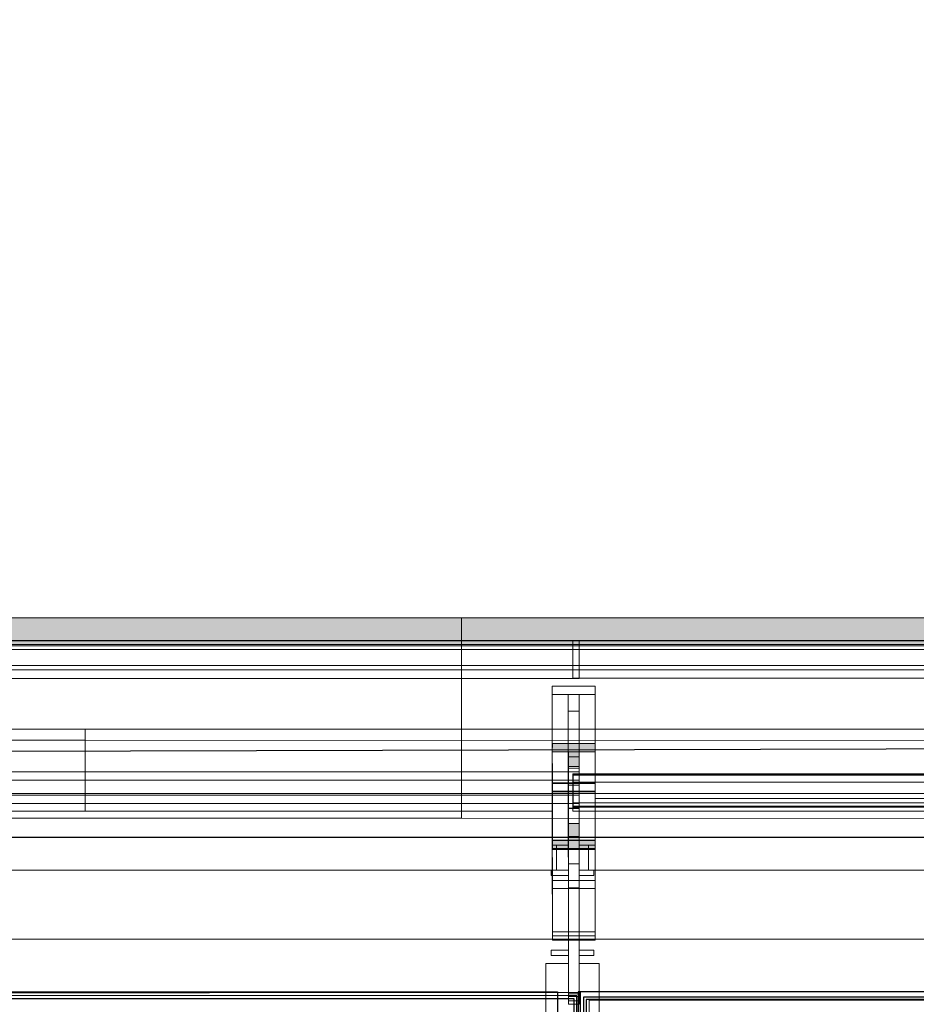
# Model space of a CAD drawing. Header units: millimetres. Extents: x 2001279 to 2569134, y 699790 to 1241062.
# Tile 16 of 38: x 2316244 to 2317922, y 1040912 to 1042755. Entities that reach past the tile are written whole.
import ezdxf

# ---------------------------------------------------------------- set-up
doc = ezdxf.new("R2010")
doc.units = ezdxf.units.MM
doc.header["$MEASUREMENT"] = 0
doc.layers.add('_grå hatch fotavtrykk', color=7, linetype='Continuous')
for name, color, linetype, lineweight in [('A223', 8, 'Continuous', 5), ('A2312', 1, 'Continuous', 5), ('A254', 6, 'Continuous', 5), ('A852-TYNN', 7, 'Continuous', 9), ('TRD18_A7_Ritazza_Utv sitteareal_3_171018_A-GLAZ', 6, 'Continuous', 5), ('TRD18_A7_Ritazza_Utv sitteareal_3_171018_A222 søyle', 7, 'Continuous', 5), ('TRD18_A7_Ritazza_Utv sitteareal_3_171018_A233 vindu dør', 7, 'Continuous', 5), ('TRD18_A7_Ritazza_Utv sitteareal_3_171018_A241 innervegg', 7, 'Continuous', 5), ('TRD18_A7_Ritazza_Utv sitteareal_3_171018_A281 trapper', 7, 'Continuous', 5), ('TRD18_A7_Ritazza_Utv sitteareal_3_171018_S-BEAM', 4, 'Continuous', 5), ('va006-h02-a-200-1-0001_A-FLOR-OTLN', 6, 'Continuous', 5), ('va006-h02-a-200-1-0001_A-WALL', 2, 'Continuous', 5), ('va006-h02-a-200-1-0001_S-BEAM', 4, 'Continuous', 5)]:
    doc.layers.add(name, color=color, linetype=linetype, lineweight=lineweight)
doc.layers.add('A862-B-RLin', color=1, linetype='Continuous', plot=False)
doc.layers.add('A862-N-RLin', color=1, linetype='Continuous', plot=False)

# ---------------------------------------------------------------- blocks, each defined once
blk = doc.blocks.new('ENVA-A-006-2etg-polygoner_dwg_V_TA Stål Facad_-200-D-0014-18746571-H02 Hovedetasje Arbeid Saleh')
at = {"layer": 'va006-h02-a-200-1-0001_S-BEAM', "color": 2}
for p, q in [((317222.9, 341218.4), (319838.1, 341228.4)), ((317223.2, 341164.4), (319838.4, 341174.3)), ((319838.5, 341158.8), (317223.3, 341148.8))]:
    blk.add_line(p, q, dxfattribs=at)
blk = doc.blocks.new('ENVA-A-006-2etg-polygoner_dwg_V_TA Avgang Stå_-200-D-00130-18746579-H02 Hovedetasje Arbeid Saleh')
at = {"layer": 'va006-h02-a-200-1-0001_S-BEAM'}
h = blk.add_hatch(color=47, dxfattribs=at)
h.paths.add_polyline_path([(317142.7, 341259.8), (317222.7, 341260.1), (317222.7, 341275.6), (317142.7, 341275.3)], flags=0)
h.paths.add_polyline_path([(317143.6, 341078.6), (317143.4, 341094.1), (317223.4, 341094.4), (317223.4, 341078.9)], flags=0)
h = blk.add_hatch(color=47, dxfattribs=at)
h.paths.add_polyline_path([(317172.9, 341228.8), (317192.9, 341228.9), (317192.7, 341260), (317172.7, 341259.9)], flags=0)
h.paths.add_polyline_path([(317173.4, 341094.3), (317173.3, 341125.3), (317193.3, 341125.4), (317193.4, 341094.3)], flags=0)
at = {"layer": 'va006-h02-a-200-1-0001_S-BEAM', "color": 2}
for p, q in [((317143.5, 341094.1), (317142.7, 341259.8)), ((317222.7, 341260.1), (317223.6, 341077.3)), ((314517.9, 341211.9), (317142.9, 341222)), ((317173, 341199.4), (317172.9, 341228.8)), ((317192.9, 341228.9), (317193, 341199.5)), ((314518.1, 341168.5), (317143.1, 341178.5)), ((317143.2, 341163), (314518.2, 341153)), ((317193.2, 341152.4), (317193.2, 341164.2)), ((317193.3, 341138.3), (317193.4, 341103.2)), ((317174.7, 340793.8), (317174.2, 340907.4)), ((317194.2, 340907.5), (317194.6, 340806.7)), ((317224.2, 340907.6), (317224.2, 340923.2))]:
    blk.add_line(p, q, dxfattribs=at)
at = {"layer": 'va006-h02-a-200-1-0001_S-BEAM', "color": 130, "lineweight": 9, "flags": 128}
for points in [[(317142.7, 341275.3), (317142.7, 341259.8), (317222.7, 341260.1), (317222.7, 341275.6)], [(317172.7, 341259.9), (317172.9, 341228.8), (317192.9, 341228.9), (317192.7, 341260)], [(317173.3, 341125.3), (317173.4, 341094.3), (317193.4, 341094.3), (317193.3, 341125.4)], [(317143.4, 341094.1), (317143.4, 341078.6), (317223.4, 341078.9), (317223.4, 341094.4)]]:
    blk.add_lwpolyline(points, close=True, dxfattribs=at)
at = {"layer": 'va006-h02-a-200-1-0001_S-BEAM', "color": 2, "flags": 128}
blk.add_lwpolyline([(317223.4, 341078.9), (317224.2, 340907.6), (317144.2, 340907.3), (317143.4, 341078.6)], dxfattribs=at)
at = {"layer": 'va006-h02-a-200-1-0001_S-BEAM', "color": 2}
for centre, start_param, end_param in [((317173.2, 341151.1), 4.188681, 6.021277), ((317193.2, 341151.2), 4.188681, 6.021277), ((317193.4, 341104.1), 1.570688, 1.768283), ((317193.6, 341054.9), 5.759478, 6.021277)]:
    blk.add_ellipse(centre, major_axis=(-0.2, 50), ratio=0.000226, start_param=start_param, end_param=end_param, dxfattribs=at)
blk = doc.blocks.new('ENVA-A-006-2etg-polygoner_dwg_System Panel - Glazed-generic-V32-ENVA-A-TA-E2-200-D-011-18748604-H02 Hovedetasje Arbeid Saleh')
at = {"layer": 'TRD18_A7_Ritazza_Utv sitteareal_3_171018_A-GLAZ', "flags": 128}
for points in [[(314468.6, 341263.1), (316268.6, 341269.9), (316268.5, 341290.6), (314468.5, 341283.8), (314468.6, 341263.1), (314468.9, 341182.2)], [(314518.3, 341130.6), (316269.1, 341137.2), (316268.6, 341269.9)]]:
    blk.add_lwpolyline(points, dxfattribs=at)
blk = doc.blocks.new('ENVA-A-006-2etg-polygoner_dwg_System Panel - Glazed-generic-V33-ENVA-A-TA-E2-200-D-011-18748605-H02 Hovedetasje Arbeid Saleh')
at = {"layer": 'TRD18_A7_Ritazza_Utv sitteareal_3_171018_A-GLAZ', "flags": 128}
for points in [[(316268.6, 341269.9), (318068.6, 341276.6), (318068.5, 341297.3), (316268.5, 341290.6), (316268.6, 341269.9), (316269.1, 341137.2), (317143.3, 341140.4)], [(317223.3, 341140.7), (318069.1, 341143.9), (318069.1, 341152)]]:
    blk.add_lwpolyline(points, dxfattribs=at)
blk = doc.blocks.new('ENVA-A-006-2etg-polygoner_dwg_V_TA Stål Facade Columns Type 2 - V_TA Stål Facade Columns-2112254-ENVA-A-TA-E2-200-D-011-18748677-H02 Hovedetasje Arbeid Saleh')
at = {"layer": 'TRD18_A7_Ritazza_Utv sitteareal_3_171018_S-BEAM'}
for p, q in [((317223.2, 341164.4), (319838.4, 341174.3)), ((319838.5, 341158.8), (317223.3, 341148.8))]:
    blk.add_line(p, q, dxfattribs=at)
blk = doc.blocks.new('ENVA-A-006-2etg-polygoner_dwg_V_TA Avgang Stål Facade Columns Type 4 - V_TA Avgang Stål Facade Columns-2104275-ENVA-A-TA-E2-200-D-011-18748684-H02 Hovedetasje Arbeid Saleh')
at = {"layer": 'TRD18_A7_Ritazza_Utv sitteareal_3_171018_S-BEAM'}
for p, q in [((317173.4, 341103.1), (317173.2, 341145.7)), ((317193.2, 341145.8), (317193.4, 341103.2)), ((317224.2, 340907.6), (317224.2, 340923.2)), ((317194.7, 340793.9), (317194.8, 340787.6))]:
    blk.add_line(p, q, dxfattribs=at)
at = {"layer": 'TRD18_A7_Ritazza_Utv sitteareal_3_171018_S-BEAM', "color": 130, "lineweight": 9, "flags": 128}
for points in [[(317143.1, 341192.2), (317143.1, 341176.7), (317223.1, 341177), (317223.1, 341192.5)], [(317173.1, 341176.8), (317173.2, 341145.7), (317193.2, 341145.8), (317193.1, 341176.9)], [(317173.6, 341042.2), (317173.8, 341011.2), (317193.8, 341011.2), (317193.6, 341042.3)], [(317143.8, 341011), (317143.8, 340995.5), (317223.8, 340995.8), (317223.8, 341011.3)]]:
    blk.add_lwpolyline(points, close=True, dxfattribs=at)
at = {"layer": 'TRD18_A7_Ritazza_Utv sitteareal_3_171018_S-BEAM', "flags": 128}
for points in [[(317173.6, 341077.1), (317143.6, 341077), (317143.1, 341176.7)], [(317223.1, 341177), (317223.6, 341077.3), (317193.6, 341077.2)], [(317223.8, 340995.8), (317224.2, 340907.6), (317144.2, 340907.3), (317143.8, 340995.5)], [(317174.8, 340787.6), (317174.7, 340793.8), (317174.2, 340907.4)], [(317174.7, 340793.8), (317194.7, 340793.9), (317194.2, 340907.5)]]:
    blk.add_lwpolyline(points, dxfattribs=at)
at = {"layer": 'TRD18_A7_Ritazza_Utv sitteareal_3_171018_S-BEAM'}
for centre, start_param in [((317173.6, 341054.8), 4.457356), ((317193.6, 341054.9), 4.457331)]:
    blk.add_ellipse(centre, major_axis=(-0.2, 50), ratio=0.000226, start_param=start_param, end_param=6.021277, dxfattribs=at)
blk = doc.blocks.new('System Panel - Glazed-generic-8520204-H02 Hovedetasje Arbeid Saleh')
at = {"layer": 'A2312'}
for p, q in [((2320807.3, 1032546), (2320807.3, 1032832.4)), ((2320807.3, 1032832.4), (2321706.9, 1032832.4)), ((2320807.3, 1032832.4), (2320807.3, 1032786.1)), ((2321706.9, 1032832.4), (2321706.9, 1032546)), ((2321706.9, 1032832.4), (2321706.9, 1032786.1)), ((2321706.9, 1032786.1), (2320807.3, 1032786.1)), ((2320807.3, 1032786.1), (2320807.3, 1032499.7)), ((2321706.9, 1032499.7), (2321706.9, 1032786.1)), ((2321706.9, 1032546), (2320807.3, 1032546)), ((2320807.3, 1032499.7), (2320807.3, 1032546)), ((2321706.9, 1032546), (2321706.9, 1032499.7)), ((2320807.3, 1032499.7), (2321706.9, 1032499.7))]:
    blk.add_line(p, q, dxfattribs=at)
blk = doc.blocks.new('System Panel - Glazed-generic-8520219-H02 Hovedetasje Arbeid Saleh')
at = {"layer": 'A2312'}
blk.add_hatch(color=256, dxfattribs=at).paths.add_polyline_path([(2320807.3, 1032825.3), (2320807.3, 1032875.1), (2321706.9, 1032875.1), (2321706.9, 1032825.3)], flags=0)
at = {"layer": 'A2312', "lineweight": 9}
for p, q in [((2321706.9, 1032875.1), (2320807.3, 1032875.1)), ((2320807.3, 1032875.1), (2320807.3, 1032825.3)), ((2321706.9, 1032825.3), (2321706.9, 1032875.1)), ((2320807.3, 1032825.3), (2321706.9, 1032825.3))]:
    blk.add_line(p, q, dxfattribs=at)
at = {"layer": 'A2312'}
for p, q in [((2321706.9, 1032832.4), (2320807.3, 1032832.4)), ((2320807.3, 1032825.3), (2320807.3, 1032786.1)), ((2321706.9, 1032786.1), (2321706.9, 1032825.3)), ((2320807.3, 1032786.1), (2321706.9, 1032786.1))]:
    blk.add_line(p, q, dxfattribs=at)
blk = doc.blocks.new('V_TA Stål Facade Columns Type 2 - V_TA Stål Facade Columns-2112254-H02 Hovedetasje Arbeid Saleh')
at = {"layer": 'A223'}
for p, q in [((2321015.2, 1032832), (2323722.2, 1032832.1)), ((2321015.2, 1032777.9), (2321015.2, 1032832)), ((2321015.2, 1032832), (2321015.2, 1032816)), ((2321015.2, 1032816), (2323722.2, 1032816.2)), ((2321015.2, 1032816), (2321015.2, 1032761.9)), ((2321015.2, 1032777.9), (2323722.2, 1032778.1)), ((2321015.2, 1032761.9), (2321015.2, 1032777.9)), ((2323722.2, 1032762.1), (2321015.2, 1032761.9)), ((2321015.4, 1032582.7), (2323722.4, 1032582.9)), ((2321015.4, 1032528.6), (2321015.4, 1032582.7)), ((2321015.4, 1032582.7), (2321015.4, 1032567.2)), ((2321015.4, 1032582.2), (2323722.5, 1032582.4)), ((2321015.4, 1032581.7), (2321015.4, 1032582.2)), ((2321015.4, 1032582.2), (2321015.4, 1032522.2)), ((2321015.4, 1032581.7), (2323722.5, 1032581.8)), ((2321015.4, 1032521.7), (2321015.4, 1032581.7)), ((2321015.4, 1032567.2), (2323722.5, 1032567.3)), ((2321015.4, 1032567.2), (2321015.4, 1032513.1)), ((2321015.6, 1032581.6), (2323722.7, 1032581.7)), ((2321015.6, 1032581), (2321015.6, 1032581.6)), ((2321015.6, 1032581.6), (2321015.6, 1032521.6)), ((2321015.6, 1032581), (2323722.7, 1032581.2)), ((2321015.6, 1032521), (2321015.6, 1032581)), ((2321015.8, 1032581.5), (2323722.8, 1032581.6)), ((2321015.8, 1032581), (2321015.8, 1032581.5)), ((2321015.8, 1032581.5), (2321015.8, 1032521.5)), ((2321015.8, 1032581), (2323722.8, 1032581.1)), ((2321015.8, 1032521), (2321015.8, 1032581)), ((2321016, 1032581.4), (2323723, 1032581.6)), ((2321016, 1032580.9), (2321016, 1032581.4)), ((2321016, 1032581.4), (2321016, 1032521.4)), ((2321016, 1032580.9), (2323723, 1032581)), ((2321016, 1032520.9), (2321016, 1032580.9)), ((2321016.1, 1032580.8), (2321016.2, 1032581.3)), ((2321016.1, 1032580.8), (2323723.2, 1032580.9)), ((2321016.2, 1032520.8), (2321016.1, 1032580.8)), ((2321016.2, 1032581.3), (2323723.2, 1032581.5)), ((2321016.2, 1032581.3), (2321016.2, 1032521.3)), ((2321016.3, 1032581.2), (2323723.4, 1032581.4)), ((2321016.3, 1032580.7), (2321016.3, 1032581.2)), ((2321016.3, 1032581.2), (2321016.3, 1032521.2)), ((2321016.3, 1032580.7), (2323723.4, 1032580.9)), ((2321016.3, 1032520.7), (2321016.3, 1032580.7)), ((2321015.4, 1032528.6), (2323722.4, 1032528.8)), ((2321015.4, 1032513.1), (2321015.4, 1032528.6)), ((2323722.5, 1032522.4), (2321015.4, 1032522.2)), ((2321015.4, 1032522.2), (2321015.4, 1032521.7)), ((2321015.4, 1032521.7), (2323722.5, 1032521.8)), ((2323722.5, 1032513.2), (2321015.4, 1032513.1)), ((2323722.7, 1032521.7), (2321015.6, 1032521.6)), ((2321015.6, 1032521.6), (2321015.6, 1032521)), ((2321015.6, 1032521), (2323722.7, 1032521.2)), ((2323722.9, 1032521.6), (2321015.8, 1032521.5)), ((2321015.8, 1032521.5), (2321015.8, 1032521)), ((2321015.8, 1032521), (2323722.8, 1032521.1)), ((2323723, 1032521.6), (2321016, 1032521.4)), ((2321016, 1032521.4), (2321016, 1032520.9)), ((2321016, 1032520.9), (2323723, 1032521)), ((2323723.2, 1032521.5), (2321016.2, 1032521.3)), ((2321016.2, 1032521.3), (2321016.2, 1032520.8)), ((2321016.2, 1032520.8), (2323723.2, 1032520.9)), ((2323723.4, 1032521.4), (2321016.3, 1032521.2)), ((2321016.3, 1032521.2), (2321016.3, 1032520.7)), ((2321016.3, 1032520.7), (2323723.4, 1032520.9))]:
    blk.add_line(p, q, dxfattribs=at)
blk = doc.blocks.new('V_TA Avgang Stål Facade Columns Type 4 - V_TA Avgang Stål Facade Columns-2104275-H02 Hovedetasje Arbeid Saleh')
at = {"layer": 'A223'}
for p, q in [((2318306.2, 1032831.6), (2321027, 1032831.8)), ((2321027, 1032815.8), (2321027, 1032831.8)), ((2321027, 1032831.8), (2321027, 1032777.7)), ((2318306.2, 1032815.6), (2321027, 1032815.8)), ((2321027, 1032761.7), (2321027, 1032815.8)), ((2318306.2, 1032777.5), (2321027, 1032777.7)), ((2321027, 1032777.7), (2321027, 1032761.7)), ((2321027, 1032761.7), (2318306.2, 1032761.6)), ((2320977, 1032747.1), (2320977.2, 1032458.1)), ((2320977.2, 1032441.5), (2320977, 1032731.6)), ((2321007, 1032731.6), (2321007.2, 1032441.5)), ((2321027.2, 1032441.5), (2321027, 1032731.6)), ((2321057.2, 1032458.1), (2321057, 1032747.1)), ((2321057, 1032731.6), (2321057.2, 1032441.5)), ((2321007, 1032660.2), (2321007, 1032700.5)), ((2321027, 1032700.5), (2321027, 1032660.2)), ((2321027.1, 1032614.8), (2321007.1, 1032614.8)), ((2321007.1, 1032563.9), (2321007.1, 1032613.1)), ((2321027.1, 1032613.1), (2321027.1, 1032563.9)), ((2318306.4, 1032586.4), (2321027.2, 1032586.5)), ((2321007, 1032597), (2321007, 1032563.6)), ((2321027, 1032563.6), (2321027, 1032597)), ((2321027.2, 1032571), (2321027.2, 1032586.5)), ((2321027.2, 1032586.5), (2321027.2, 1032543.1)), ((2318306.5, 1032570.8), (2321027.2, 1032571)), ((2320977, 1032565.9), (2320977.2, 1032287.5)), ((2321007.2, 1032287.5), (2321007, 1032565.9)), ((2321027, 1032565.9), (2321027.2, 1032287.5)), ((2321027.2, 1032527.6), (2321027.2, 1032571)), ((2321057.2, 1032287.5), (2321057, 1032565.9)), ((2320977.2, 1032271.9), (2320977, 1032550.4)), ((2321007, 1032561.9), (2321027, 1032561.9)), ((2321057, 1032550.4), (2321057.2, 1032271.9)), ((2318306.4, 1032542.9), (2321027.2, 1032543.1)), ((2321027.2, 1032527.6), (2318306.5, 1032527.4)), ((2321027.2, 1032543.1), (2321027.2, 1032527.6)), ((2321027.1, 1032518.5), (2321007.1, 1032518.5)), ((2321007.2, 1032467.6), (2321007.1, 1032516.8)), ((2321007.1, 1032516.5), (2321007.1, 1032467.3)), ((2321027.1, 1032516.8), (2321027.2, 1032467.6)), ((2321027.1, 1032467.3), (2321027.1, 1032516.5)), ((2320977.2, 1032458.1), (2320977.4, 1032458)), ((2320977.2, 1032458.1), (2321057.2, 1032458.1)), ((2320977.4, 1032458), (2320977.4, 1032441.5)), ((2320977.4, 1032458), (2321057.4, 1032458)), ((2321007.1, 1032465.6), (2321027.1, 1032465.6)), ((2321057.4, 1032458), (2321057.2, 1032458.1)), ((2321057.4, 1032441.5), (2321057.4, 1032458)), ((2320977.4, 1032441.5), (2320977.2, 1032441.5)), ((2321057.2, 1032441.5), (2320977.2, 1032441.5)), ((2320977.4, 1032441.5), (2321057.4, 1032441.5)), ((2321007.2, 1032441.5), (2321007.4, 1032441.5)), ((2321007.2, 1032441.5), (2321027.2, 1032441.5)), ((2321007.4, 1032441.5), (2321007.4, 1032152)), ((2321007.4, 1032441.5), (2321027.4, 1032441.5)), ((2321027.4, 1032441.5), (2321027.2, 1032441.5)), ((2321027.4, 1032152), (2321027.4, 1032441.5)), ((2321057.2, 1032441.5), (2321057.4, 1032441.5)), ((2321007.1, 1032420.2), (2321007.2, 1032371)), ((2321027.2, 1032371), (2321027.1, 1032420.2)), ((2321007.2, 1032369.3), (2321027.2, 1032369.3)), ((2320977.2, 1032287.5), (2320977.2, 1032271.9)), ((2320977.2, 1032287.5), (2321057.2, 1032287.5)), ((2320977.2, 1032271.9), (2321057.2, 1032271.9)), ((2321007.2, 1032158.3), (2321007.2, 1032287.5)), ((2321007.2, 1032287.5), (2321027.2, 1032287.5)), ((2321027.2, 1032287.5), (2321027.2, 1032158.3)), ((2321057.2, 1032271.9), (2321057.2, 1032287.5)), ((2321007.4, 1032152), (2321007.2, 1032158.3)), ((2321007.2, 1032158.3), (2321027.2, 1032158.3)), ((2321007.4, 1032152), (2321027.4, 1032152)), ((2321027.2, 1032158.3), (2321027.4, 1032152))]:
    blk.add_line(p, q, dxfattribs=at)
at = {"layer": 'A223', "lineweight": 13}
for p, q in [((2320977, 1032747.1), (2320977, 1032731.6)), ((2321057, 1032747.1), (2320977, 1032747.1)), ((2320977, 1032731.6), (2321057, 1032731.6)), ((2321007, 1032731.6), (2321007, 1032700.5)), ((2321027, 1032731.6), (2321007, 1032731.6)), ((2321027, 1032700.5), (2321027, 1032731.6)), ((2321057, 1032731.6), (2321057, 1032747.1)), ((2321007, 1032700.5), (2321027, 1032700.5)), ((2321007, 1032597), (2321007, 1032565.9)), ((2321027, 1032597), (2321007, 1032597)), ((2321027, 1032565.9), (2321027, 1032597)), ((2320977, 1032565.9), (2320977, 1032550.4)), ((2321057, 1032565.9), (2320977, 1032565.9)), ((2321007, 1032565.9), (2321027, 1032565.9)), ((2321057, 1032550.4), (2321057, 1032565.9)), ((2320977, 1032550.4), (2321057, 1032550.4))]:
    blk.add_line(p, q, dxfattribs=at)
at = {"layer": 'A223'}
for centre, start_param, end_param in [((2321007, 1032611.9), 2.879684, 6.021277), ((2321027, 1032611.9), 2.879684, 6.021277), ((2321007.1, 1032564.8), 6.021277, 9.16287), ((2321027.1, 1032564.8), 6.021277, 9.16287), ((2321007.1, 1032515.6), 2.879684, 6.021277), ((2321027.1, 1032515.6), 2.879684, 6.021277), ((2321007.1, 1032468.5), 6.021277, 9.16287), ((2321027.1, 1032468.5), 6.021277, 9.16287), ((2321007.2, 1032419.3), 2.879684, 6.021277), ((2321027.2, 1032419.3), 2.879684, 6.021277)]:
    blk.add_ellipse(centre, major_axis=(0, 50), ratio=0.000226, start_param=start_param, end_param=end_param, dxfattribs=at)
blk = doc.blocks.new('System Panel - Glazed-generic-8520236-H02 Hovedetasje Arbeid Saleh')
at = {"layer": 'A2312'}
for p, q in [((2319906.9, 1032546), (2319906.9, 1032832.4)), ((2319906.9, 1032832.4), (2320807.3, 1032832.4)), ((2319906.9, 1032832.4), (2319906.9, 1032786.1)), ((2320807.3, 1032832.4), (2320807.3, 1032546)), ((2320807.3, 1032832.4), (2320807.3, 1032786.1)), ((2320807.3, 1032786.1), (2319906.9, 1032786.1)), ((2319906.9, 1032786.1), (2319906.9, 1032499.7)), ((2320807.3, 1032499.7), (2320807.3, 1032786.1)), ((2320807.3, 1032546), (2319906.9, 1032546)), ((2319906.9, 1032499.7), (2319906.9, 1032546)), ((2320807.3, 1032546), (2320807.3, 1032499.7)), ((2319906.9, 1032499.7), (2320807.3, 1032499.7))]:
    blk.add_line(p, q, dxfattribs=at)
blk = doc.blocks.new('System Panel - Glazed-generic-8520237-H02 Hovedetasje Arbeid Saleh')
at = {"layer": 'A2312'}
blk.add_hatch(color=256, dxfattribs=at).paths.add_polyline_path([(2319906.9, 1032825.3), (2319906.9, 1032875.1), (2320807.3, 1032875.1), (2320807.3, 1032825.3)], flags=0)
at = {"layer": 'A2312', "lineweight": 9}
for p, q in [((2320807.3, 1032875.1), (2319906.9, 1032875.1)), ((2319906.9, 1032875.1), (2319906.9, 1032825.3)), ((2320807.3, 1032825.3), (2320807.3, 1032875.1)), ((2319906.9, 1032825.3), (2320807.3, 1032825.3))]:
    blk.add_line(p, q, dxfattribs=at)
at = {"layer": 'A2312'}
for p, q in [((2320807.3, 1032832.4), (2319906.9, 1032832.4)), ((2319906.9, 1032825.3), (2319906.9, 1032786.1)), ((2320807.3, 1032786.1), (2320807.3, 1032825.3)), ((2319906.9, 1032786.1), (2320807.3, 1032786.1))]:
    blk.add_line(p, q, dxfattribs=at)

msp = doc.modelspace()

# ---------------------------------------------------------------- linework, layer by layer
at = {"layer": '_grå hatch fotavtrykk'}
msp.add_lwpolyline([(2308908.8, 1042941.1), (2308908.8, 1041366.7), (2330829.1, 1041424.3)], dxfattribs=at)
at = {"layer": 'A254'}
msp.add_line((2330829.1, 1041225), (2308908.8, 1041225.1), dxfattribs=at)
at = {"layer": 'A852-TYNN'}
msp.add_lwpolyline([(2324635.5, 1040919.4), (2317310.2, 1040919.4), (2317310.2, 1039179.8), (2317228.8, 1039179.8), (2317228.8, 1039146), (2309478.8, 1039146), (2309478.8, 1039179.8), (2309385.5, 1039179.8), (2309385.5, 1038410.7), (2309394.1, 1038396.8), (2309408.5, 1038361.5), (2309416.6, 1038324.2), (2309418.4, 1038286.1), (2309413.7, 1038248.3), (2309402.7, 1038211.8), (2309385.5, 1038177.5), (2309385.5, 1034514.5), (2324638.1, 1034513), (2324635.5, 1040919.4)], close=True, dxfattribs=at)
at = {"layer": 'A862-B-RLin', "flags": 128}
msp.add_lwpolyline([(2305232.6, 1041226), (2306340.5, 1041226), (2306340.5, 1041225.1), (2313101.5, 1041225.1), (2313101.5, 1040927.1), (2309156, 1040927.1), (2309156, 1039193.5), (2317287, 1039193.4), (2317287, 1040928), (2313119.7, 1040928.1), (2313119.7, 1041225.1), (2327697.3, 1041225), (2327696.8, 1040921.1), (2317304.7, 1040921.1), (2317304.7, 1039183.4), (2309385.3, 1039182.6), (2309385.2, 1034503.2), (2324671, 1034503), (2324670.9, 1034260.8), (2330829.1, 1034261.6)], dxfattribs=at)
msp.add_lwpolyline([(2317281.7, 1040921.9), (2309178.8, 1040921.9), (2309178.8, 1039201), (2317281.7, 1039201)], close=True, dxfattribs=at)
at = {"layer": 'A862-N-RLin', "flags": 128}
for points in [[(2305232.6, 1041119.4), (2305628.8, 1041119.4), (2305628.8, 1041009.5), (2305654.8, 1041009.5), (2305654.8, 1040917.9), (2305854.8, 1040917.9), (2305854.8, 1041007.8), (2306431.5, 1041008.4), (2306431.5, 1040935.7), (2309259, 1040935.7), (2309259, 1041032.4), (2313092.8, 1041032.3), (2313092.8, 1040930.2), (2309146.2, 1040930.2), (2309146.2, 1039188.3), (2317293.6, 1039188.3), (2317293.6, 1040933.9), (2313127, 1040930.1), (2313126.8, 1041034.2), (2327692.8, 1041034.1)], [(2327692.8, 1040925.4), (2317299.6, 1040925.4), (2317299.6, 1039185.9), (2309385.2, 1039184.4), (2309385.2, 1034502.7), (2324670.4, 1034501.8)]]:
    msp.add_lwpolyline(points, dxfattribs=at)
at = {"layer": 'A862-N-RLin'}
for points in [[(2309168.5, 1040935), (2317250.9, 1040935), (2317250.9, 1039235), (2309168.5, 1039235)], [(2324617.6, 1034528.7), (2324615, 1040935), (2317289.7, 1040935), (2317289.7, 1039195.4), (2309365.1, 1039195.4), (2309365.1, 1034530.2)]]:
    msp.add_lwpolyline(points, close=True, dxfattribs=at)
at = {"layer": 'TRD18_A7_Ritazza_Utv sitteareal_3_171018_A222 søyle', "color": 252, "flags": 128}
for points in [[(2317271.2, 1041153), (2317238.8, 1041153), (2317238.8, 1041163), (2317271.2, 1041163)], [(2317291.2, 1041163), (2317318.8, 1041163), (2317318.8, 1041153), (2317291.2, 1041153)], [(2317271.3, 1041003), (2317238.8, 1041003), (2317238.8, 1041013), (2317271.3, 1041013)], [(2317291.3, 1041013), (2317318.8, 1041013), (2317318.8, 1041003), (2317291.3, 1041003)]]:
    msp.add_lwpolyline(points, dxfattribs=at)
at = {"layer": 'TRD18_A7_Ritazza_Utv sitteareal_3_171018_A233 vindu dør', "color": 252}
for p, q in [((2317248.8, 1041209.9), (2317248.8, 1041163)), ((2317308.8, 1041209.9), (2317308.8, 1041163)), ((2317271.2, 1041163), (2314586.2, 1041163.1))]:
    msp.add_line(p, q, dxfattribs=at)
at = {"layer": 'TRD18_A7_Ritazza_Utv sitteareal_3_171018_A233 vindu dør', "color": 252, "flags": 128}
for points in [[(2309098.9, 1041426.9), (2309098.9, 1041583.1), (2309178.9, 1041583.1), (2319978.9, 1041583), (2322678.9, 1041583), (2330829.1, 1041583)], [(2319936.5, 1041223), (2319918.8, 1041223), (2319918.8, 1041163), (2319966.4, 1041163), (2317291.2, 1041163)]]:
    msp.add_lwpolyline(points, dxfattribs=at)
at = {"layer": 'TRD18_A7_Ritazza_Utv sitteareal_3_171018_A241 innervegg', "color": 252, "flags": 128}
msp.add_lwpolyline([(2317291.3, 1040988), (2317328.8, 1040988), (2317328.8, 1039013), (2308728.8, 1039013.1), (2308728.8, 1039113.1), (2317228.8, 1039113), (2317228.8, 1040988), (2317271.3, 1040988)], dxfattribs=at)
at = {"layer": 'TRD18_A7_Ritazza_Utv sitteareal_3_171018_A281 trapper', "color": 252}
msp.add_line((2317228.8, 1040913), (2317228.8, 1040963), dxfattribs=at)
at = {"layer": 'va006-h02-a-200-1-0001_A-FLOR-OTLN'}
for p, q in [((2317241.2, 1041225), (2314616.2, 1041225.1)), ((2319936.4, 1041225), (2317321.2, 1041225))]:
    msp.add_line(p, q, dxfattribs=at)
at = {"layer": 'va006-h02-a-200-1-0001_A-WALL'}
msp.add_line((2317291.4, 1040931.4), (2317271.4, 1040931.4), dxfattribs=at)

# ---------------------------------------------------------------- block references
at = {"rotation": 359.7843385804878}
for name, p in [('ENVA-A-006-2etg-polygoner_dwg_V_TA Stål Facad_-200-D-0014-18746571-H02 Hovedetasje Arbeid Saleh', (1998816.1, 701321.1)), ('ENVA-A-006-2etg-polygoner_dwg_System Panel - Glazed-generic-V32-ENVA-A-TA-E2-200-D-011-18748604-H02 Hovedetasje Arbeid Saleh', (1998816.1, 701329.1)), ('ENVA-A-006-2etg-polygoner_dwg_System Panel - Glazed-generic-V33-ENVA-A-TA-E2-200-D-011-18748605-H02 Hovedetasje Arbeid Saleh', (1998816.1, 701329.1)), ('ENVA-A-006-2etg-polygoner_dwg_V_TA Avgang Stå_-200-D-00130-18746579-H02 Hovedetasje Arbeid Saleh', (1998816.1, 701321.1)), ('ENVA-A-006-2etg-polygoner_dwg_V_TA Stål Facade Columns Type 2 - V_TA Stål Facade Columns-2112254-ENVA-A-TA-E2-200-D-011-18748677-H02 Hovedetasje Arbeid Saleh', (1998816.1, 701329.1)), ('ENVA-A-006-2etg-polygoner_dwg_V_TA Avgang Stål Facade Columns Type 4 - V_TA Avgang Stål Facade Columns-2104275-ENVA-A-TA-E2-200-D-011-18748684-H02 Hovedetasje Arbeid Saleh', (1998816.1, 701329.1))]:
    msp.add_blockref(name, p, dxfattribs=at)
at = {"layer": 'A223', "rotation": 359.9996163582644}
for name in ['V_TA Avgang Stål Facade Columns Type 4 - V_TA Avgang Stål Facade Columns-2104275-H02 Hovedetasje Arbeid Saleh', 'V_TA Stål Facade Columns Type 2 - V_TA Stål Facade Columns-2112254-H02 Hovedetasje Arbeid Saleh']:
    msp.add_blockref(name, (-3742.9, 8775.9), dxfattribs=at)
at = {"layer": 'A2312', "rotation": 359.9996163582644}
for name in ['System Panel - Glazed-generic-8520237-H02 Hovedetasje Arbeid Saleh', 'System Panel - Glazed-generic-8520219-H02 Hovedetasje Arbeid Saleh', 'System Panel - Glazed-generic-8520236-H02 Hovedetasje Arbeid Saleh', 'System Panel - Glazed-generic-8520204-H02 Hovedetasje Arbeid Saleh']:
    msp.add_blockref(name, (-3742.9, 8775.9), dxfattribs=at)

doc.saveas('drawing.dxf')
